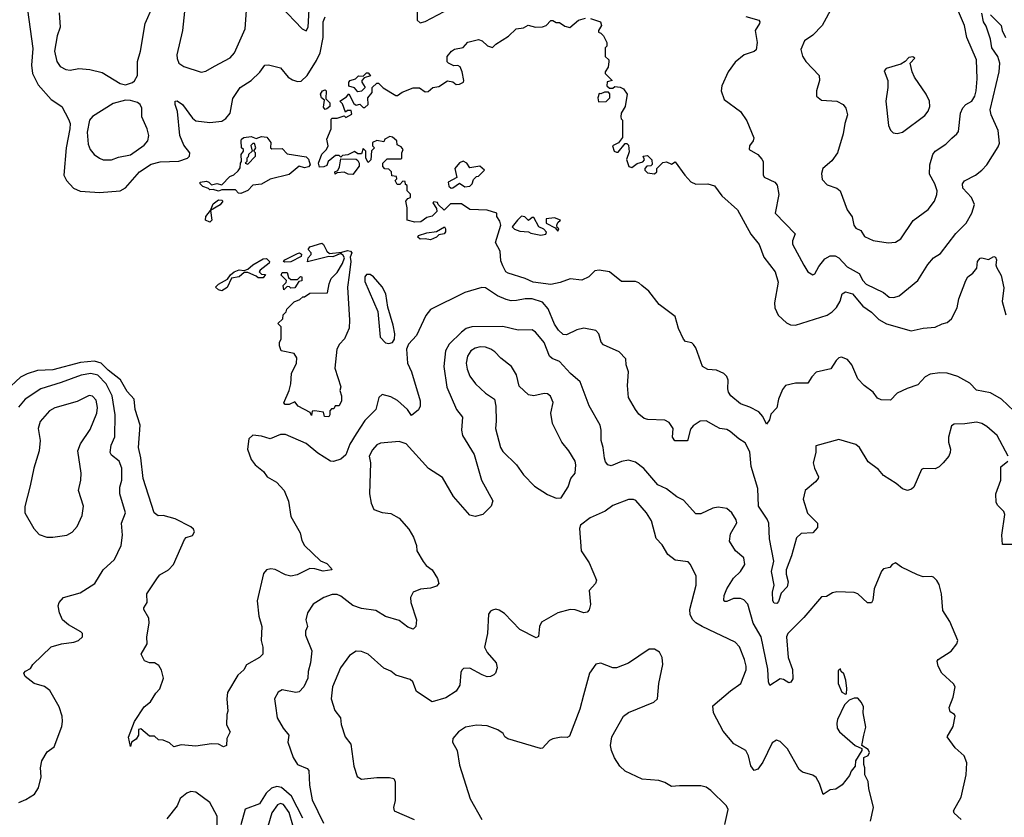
# Model space of a CAD drawing. Extents: x 2133461 to 2293071, y 753526 to 916327.
# Tile 113 of 256: x 2175992 to 2181706, y 842938 to 847568. Entities that reach past the tile are written whole.
import ezdxf

# ---------------------------------------------------------------- set-up
doc = ezdxf.new("R2010")
doc.units = 0

msp = doc.modelspace()

# ---------------------------------------------------------------- linework, layer by layer
at = {"layer": '0CON10XD'}
for points in [[(2176221.7, 847608.3), (2176225.8, 847525), (2176209.2, 847475), (2176194.3, 847385), (2176207.5, 847325), (2176226.8, 847296.8), (2176258.8, 847278.8), (2176285, 847275.8), (2176335, 847285.6), (2176399.7, 847279.7), (2176471.2, 847261.2), (2176575, 847197.5), (2176605, 847190), (2176645.9, 847204.1), (2176657.3, 847212.7), (2176675.5, 847244.5), (2176675.7, 847325), (2176692.5, 847385), (2176720, 847545), (2176765, 847646.2)], [(2176951.7, 847651.7), (2176937.5, 847505), (2176904.6, 847365), (2176905, 847343.3), (2176916.3, 847316.3), (2176945, 847295.7), (2177045, 847262.5), (2177071.2, 847268.8), (2177121.7, 847298.3), (2177212.6, 847347.4), (2177237.5, 847375), (2177300, 847515), (2177307.9, 847622.1)], [(2177505, 847646), (2177631.2, 847515), (2177655, 847504), (2177666.3, 847523.7), (2177671.9, 847628.1)], [(2180708, 847645), (2180649.5, 847535), (2180595, 847478.1), (2180545.8, 847445), (2180524.3, 847395), (2180535.7, 847355.7), (2180554.2, 847325), (2180632.5, 847245), (2180633.3, 847215), (2180616.2, 847155), (2180616.7, 847125), (2180645, 847100.8), (2180735, 847096), (2180770, 847075), (2180786.7, 847055), (2180795.8, 847015.8), (2180780.8, 846965), (2180770.8, 846905), (2180738.1, 846795), (2180705, 846748), (2180653.3, 846705), (2180644.2, 846675), (2180649.5, 846639.5), (2180678.8, 846608.8), (2180735, 846589.2), (2180754.3, 846574.3), (2180793.8, 846465), (2180823.9, 846423.9), (2180832, 846375), (2180845, 846358.8), (2180873.9, 846343.9), (2180895, 846310), (2180945, 846286.2), (2181032.7, 846272.7), (2181075, 846276), (2181105, 846296), (2181177.6, 846402.4), (2181263.6, 846466.4), (2181300.8, 846515), (2181315, 846552.5), (2181316.7, 846575), (2181303.3, 846615), (2181271.5, 846671.5), (2181272.9, 846725), (2181291.8, 846785), (2181304.7, 846805.3), (2181366, 846845), (2181400.5, 846879.5), (2181431.2, 846905), (2181440, 846920), (2181452.7, 847025), (2181465, 847055.8), (2181482.9, 847075), (2181518.5, 847095), (2181535.4, 847125), (2181543.1, 847155), (2181548.2, 847225), (2181544.5, 847335), (2181488.2, 847465), (2181475.5, 847535), (2181440, 847615)], [(2176037.8, 847625), (2176068.3, 847401.7), (2176061.2, 847305), (2176066.3, 847255), (2176099.1, 847189.1), (2176175, 847105.4), (2176235.7, 847065), (2176275, 846991.4), (2176283.8, 846965), (2176283.6, 846935), (2176261.5, 846825), (2176248.1, 846665), (2176263.7, 846633.7), (2176305, 846590), (2176342.1, 846572.1), (2176371.3, 846571.3), (2176454, 846564), (2176575, 846573.8), (2176605, 846591.2), (2176687.6, 846685), (2176755, 846728.8), (2176807.5, 846742.5), (2176915, 846746.4), (2176965.6, 846765), (2176977.3, 846775), (2176979.6, 846795), (2176945, 846840.5), (2176921.2, 846895), (2176907.5, 847035), (2176894.4, 847075.6), (2176894.3, 847095.7), (2176905, 847096.9), (2176936.9, 847075), (2176995, 846996), (2177015, 846981.2), (2177095, 846971.1), (2177165, 846979.6), (2177188.5, 846995), (2177212.7, 847025), (2177229.1, 847110.9), (2177272, 847175), (2177335, 847214.4), (2177386, 847264), (2177415, 847304.2), (2177436.4, 847306.4), (2177505, 847288.1), (2177550.6, 847235), (2177575, 847218.9), (2177605, 847209.5), (2177625, 847211.5), (2177659.7, 847245), (2177715, 847331.9), (2177735.4, 847375), (2177752.2, 847465), (2177752.3, 847555), (2177765.2, 847584.8)], [(2178297.8, 847625), (2178298.9, 847565), (2178315, 847550), (2178345, 847557.7), (2178455.3, 847614.7)], [(2180205, 847586.4), (2180281.2, 847565), (2180287.1, 847555), (2180284.4, 847545), (2180260.6, 847505), (2180271.9, 847435), (2180265, 847393.3), (2180255, 847382.5), (2180196.8, 847363.2), (2180145, 847321.2), (2180104.2, 847265), (2180065.8, 847185), (2180062, 847155), (2180080, 847105), (2180174.2, 847034.2), (2180211.7, 846981.7), (2180251.7, 846881.7), (2180248.8, 846865), (2180227.5, 846835), (2180226.2, 846815), (2180275.5, 846785.5), (2180299.3, 846759.3), (2180305.7, 846744.3), (2180307.1, 846667.1), (2180313.2, 846653.2), (2180373.8, 846625), (2180387.2, 846607.2), (2180397.4, 846552.6), (2180376, 846445), (2180491.9, 846325), (2180477.5, 846285), (2180477.5, 846265), (2180542.9, 846142.9), (2180565, 846104), (2180595, 846086.2), (2180607.3, 846092.7), (2180629.4, 846135), (2180665, 846179.5), (2180695, 846196.8), (2180725, 846197.9), (2180745, 846185.5), (2180795, 846133.1), (2180864.6, 846094.6), (2180885.5, 846055), (2180905, 846033.8), (2181005.3, 845985.3), (2181038, 845958), (2181065, 845954.5), (2181096.2, 845965), (2181204.4, 846055), (2181262.6, 846147.4), (2181296, 846185), (2181335, 846210.8), (2181425, 846327.5), (2181485, 846387.1), (2181518.2, 846445), (2181532.1, 846495), (2181516.2, 846535), (2181465, 846589.4), (2181462.8, 846615), (2181475, 846633.5), (2181538, 846665), (2181576, 846695), (2181604, 846725), (2181670.2, 846829.8), (2181677.8, 846852.2), (2181670, 846925), (2181629.2, 847015), (2181624.1, 847045), (2181675.4, 847265), (2181680, 847315), (2181668.6, 847355), (2181633.8, 847405), (2181626.5, 847455), (2181601.2, 847531.2), (2181584.7, 847555), (2181576.2, 847606.2)], [(2181625.7, 847595.7), (2181688.6, 847535), (2181692.9, 847505), (2181713.8, 847463.8)], [(2181800.8, 845260.8), (2181690.3, 845365), (2181625, 845402.7), (2181545, 845418.2), (2181505, 845458.5), (2181436.7, 845496.7), (2181375, 845516.7), (2181331.6, 845518.4), (2181275, 845510), (2181246.5, 845495), (2181205, 845447.9), (2181142.9, 845427.1), (2181085, 845399.2), (2181045, 845360), (2180990.5, 845360.5), (2180970.3, 845370.3), (2180945.5, 845405.5), (2180892, 845445), (2180855, 845484.2), (2180820.6, 845565), (2180795.8, 845595), (2180761.3, 845608.7), (2180745, 845605.6), (2180729.4, 845590.6), (2180698.8, 845541.2), (2180615, 845521.2), (2180589.2, 845495), (2180565, 845457.5), (2180495, 845459.1), (2180436.2, 845443.8), (2180418.7, 845421.3), (2180396, 845365), (2180386.7, 845315), (2180351.7, 845278.3), (2180342.5, 845245), (2180325, 845220), (2180304, 845264), (2180281.2, 845291.2), (2180229.5, 845319.5), (2180175, 845337.8), (2180119.2, 845385), (2180105.8, 845405), (2180102, 845425), (2180103.3, 845475), (2180095, 845497.5), (2180077.5, 845515), (2180035, 845533.3), (2179985, 845536.7), (2179955, 845554.2), (2179915, 845662.5), (2179902.3, 845682.3), (2179891.7, 845691.7), (2179855, 845700), (2179843.9, 845713.9), (2179814.4, 845775), (2179795.3, 845845.3), (2179703.1, 845915), (2179642.7, 845992.7), (2179602.1, 846025), (2179585, 846040.8), (2179565, 846048.8), (2179485, 846048.5), (2179415, 846104), (2179355, 846114.3), (2179330.3, 846109.7), (2179294.3, 846075.7), (2179255, 846056.2), (2179186.4, 846063.6), (2179128.3, 846041.7), (2179075, 846031.8), (2178972.5, 846045), (2178925.7, 846065.7), (2178825.9, 846095.9), (2178812.5, 846105), (2178795, 846140), (2178785, 846167.5), (2178780, 846225), (2178754, 846275), (2178783.8, 846375), (2178778.1, 846398.1), (2178760, 846425), (2178760, 846445), (2178705, 846463.3), (2178605, 846466.2), (2178555, 846500), (2178491.2, 846498.8), (2178455, 846462.5), (2178420, 846495), (2178416.4, 846506.4), (2178395, 846510), (2178390, 846505), (2178411.7, 846471.7), (2178412.5, 846455), (2178385, 846427.5), (2178355, 846420), (2178320, 846395), (2178285, 846393.3), (2178240, 846405), (2178240, 846475), (2178232.5, 846515), (2178245, 846530), (2178260, 846535), (2178260, 846555), (2178240, 846575), (2178240, 846605), (2178231.7, 846611.7), (2178228.3, 846628.3), (2178215, 846630), (2178198.3, 846611.7), (2178181.7, 846611.7), (2178170, 846635), (2178180, 846645), (2178178.3, 846658.3), (2178151.7, 846661.7), (2178150, 846685), (2178135, 846700), (2178111.7, 846701.7), (2178100, 846715), (2178100, 846735), (2178125, 846760), (2178205, 846760), (2178210, 846765), (2178210, 846795), (2178217.5, 846815), (2178205, 846830), (2178181.7, 846841.7), (2178180, 846865), (2178155, 846886.7), (2178140.7, 846889.3), (2178110, 846875), (2178105, 846860), (2178065, 846867.5), (2178040, 846855), (2178040, 846835), (2178050, 846825), (2178033, 846807), (2178030, 846755), (2178015, 846740), (2178000, 846765), (2178000, 846805), (2177985, 846820), (2177975, 846790), (2177955, 846790), (2177935, 846802.5), (2177897, 846783), (2177865, 846780), (2177855, 846770), (2177845, 846780), (2177825, 846780), (2177782.5, 846745), (2177775, 846722.5), (2177756.4, 846713.6), (2177732.5, 846712.5), (2177726.7, 846735), (2177745, 846787.5), (2177772.5, 846815), (2177782.5, 846835), (2177774, 846875), (2177800, 846935), (2177799.3, 846990.7), (2177805, 846996.7), (2177835, 846996.7), (2177875, 847010), (2177885, 847000), (2177920, 847020), (2177915, 847040), (2177895, 847040), (2177881.7, 847031.7), (2177865, 847080), (2177850, 847095), (2177889.3, 847120.7), (2177902.5, 847137.5), (2177931.7, 847081.7), (2177945, 847072.5), (2177965, 847077.5), (2177985, 847057.5), (2177995, 847057.5), (2178013.3, 847075), (2178012.5, 847115), (2178037.5, 847145), (2178037.5, 847175), (2178065, 847200), (2178075, 847200), (2178101.7, 847171.7), (2178175, 847127.5), (2178185, 847127.5), (2178211.7, 847148.3), (2178275, 847172.5), (2178311.7, 847171.7), (2178345, 847150), (2178361.7, 847151.7), (2178390, 847175), (2178425, 847180), (2178475, 847212.5), (2178505, 847207.5), (2178525, 847192.5), (2178545, 847193.3), (2178566.7, 847205), (2178570, 847215), (2178560, 847265), (2178547.5, 847295), (2178535, 847302.5), (2178510.7, 847300.7), (2178480, 847315), (2178473.6, 847323.6), (2178473.3, 847355), (2178497.5, 847385), (2178515, 847396.2), (2178565, 847407.5), (2178592, 847438), (2178655, 847453.8), (2178675.6, 847445.6), (2178705.9, 847415.9), (2178735, 847406.7), (2178755, 847426.2), (2178828, 847472), (2178873.3, 847515), (2178915, 847521.2), (2178943.2, 847536.8), (2178985, 847523.8), (2179025, 847526.2), (2179047.5, 847535), (2179075, 847562.5), (2179085, 847562.5), (2179105, 847552.5), (2179125, 847552.5), (2179155, 847530), (2179185, 847522.5), (2179235, 847566), (2179275, 847577.5)], [(2179305, 847575.7), (2179362.5, 847555), (2179367.5, 847535), (2179350, 847505), (2179350, 847495), (2179365, 847490), (2179380, 847475), (2179400, 847435), (2179400, 847415), (2179390, 847405), (2179390, 847355), (2179410, 847335), (2179410, 847325), (2179407, 847293), (2179390, 847265), (2179390, 847255), (2179430, 847215), (2179401.7, 847208.3), (2179400, 847185), (2179415, 847170), (2179435, 847170), (2179445, 847180), (2179477, 847177), (2179496.4, 847166.4), (2179516.7, 847135), (2179506.2, 847065), (2179482.5, 847025), (2179480, 847005), (2179481.7, 846991.7), (2179490, 846985), (2179490, 846885), (2179466.4, 846853.6), (2179432.5, 846835), (2179442.5, 846805), (2179455, 846800), (2179465, 846800), (2179505, 846850), (2179515, 846850), (2179525, 846840), (2179528.8, 846801.2), (2179514.1, 846755.9), (2179526.4, 846716.4), (2179545, 846710), (2179575, 846732.5), (2179607.5, 846742.5), (2179617.5, 846755), (2179610, 846775), (2179635, 846780), (2179660, 846755), (2179661.7, 846728.3), (2179655, 846720), (2179631.7, 846718.3), (2179620, 846705), (2179620, 846695), (2179635, 846680), (2179675, 846672.5), (2179690, 846685), (2179690, 846705), (2179725, 846740), (2179745, 846742.5), (2179775, 846730), (2179795, 846742.5), (2179851.2, 846665), (2179887.7, 846627.7), (2179915, 846614), (2179985, 846614.3), (2180024.4, 846604.4), (2180066.9, 846545), (2180157.5, 846465), (2180235, 846322.9), (2180283.2, 846263.2), (2180310.2, 846190.2), (2180375.4, 846105), (2180393.8, 846045), (2180372.9, 845925), (2180373.6, 845895), (2180393, 845853), (2180442.5, 845807.5), (2180465, 845797.5), (2180495, 845795.8), (2180677.2, 845852.8), (2180707.6, 845872.4), (2180731.9, 845898.1), (2180754.1, 845935), (2180765, 845976), (2180785, 845987.9), (2180825, 845976), (2180884.4, 845904.4), (2180935, 845870.7), (2180978.4, 845828.4), (2181022, 845802), (2181165, 845762.9), (2181235, 845778.1), (2181305, 845782.5), (2181345, 845803.1), (2181375, 845810.8), (2181398.9, 845831.1), (2181431.9, 845895), (2181442.6, 845947.4), (2181482.5, 846055), (2181495, 846076), (2181524.2, 846095.8), (2181547.5, 846125), (2181550, 846165), (2181565, 846183.3), (2181576.1, 846186.1), (2181615, 846176.7), (2181645, 846193.3), (2181655, 846190), (2181661.2, 846175), (2181656.7, 846145), (2181660.7, 846130.7), (2181687.1, 846082.9), (2181702.3, 846012.3), (2181692.7, 845932.7), (2181714, 845855)], [(2181085, 846907.1), (2181115, 846914.4), (2181245, 847011.9), (2181263.6, 847036.4), (2181274.6, 847065), (2181271.1, 847095), (2181253.2, 847135), (2181185.6, 847235), (2181172, 847265), (2181160, 847315), (2181187.5, 847345), (2181175, 847352.5), (2181151.7, 847348.3), (2181130, 847325), (2181105, 847310), (2181020, 847285), (2181008.3, 847271.7), (2181030, 847215), (2181030.9, 847175), (2181019.3, 847095), (2181033, 846953), (2181045, 846926.2), (2181060.9, 846910.9), (2181085, 846907.1)], [(2177955, 847150), (2177935, 847172.5), (2177901.7, 847181.7), (2177902.5, 847205), (2177910, 847215), (2177940, 847225), (2177958.3, 847241.7), (2177985, 847240), (2178005, 847260), (2178015, 847260), (2178028.3, 847241.7), (2177990, 847230), (2177977.5, 847215), (2177977.5, 847205), (2177997.5, 847175), (2177975, 847152.5), (2177955, 847150)], [(2177765, 847047.5), (2177755, 847060), (2177761.7, 847101.7), (2177742.5, 847115), (2177737.5, 847135), (2177750, 847155), (2177765, 847160), (2177770, 847155), (2177768.3, 847108.3), (2177792.5, 847085), (2177792.5, 847065), (2177775, 847050), (2177765, 847047.5)], [(2179351.7, 847091.7), (2179395, 847092.5), (2179417.5, 847115), (2179417, 847137), (2179408.3, 847148.3), (2179385, 847147.5), (2179365, 847137.5), (2179355, 847140), (2179347.5, 847115), (2179351.7, 847091.7)], [(2176525, 846754.5), (2176565, 846769.4), (2176635, 846783.1), (2176715, 846840), (2176735.8, 846865), (2176742, 846895), (2176732, 846935), (2176701.2, 847005), (2176700, 847055), (2176690.8, 847075), (2176675, 847087.1), (2176635, 847098.8), (2176605, 847100), (2176535, 847082), (2176415, 847005.6), (2176396.7, 846985), (2176383.5, 846915), (2176388.9, 846845), (2176401.1, 846815), (2176424.3, 846785), (2176455, 846763.3), (2176475.5, 846755.5), (2176525, 846754.5)], [(2177275, 846560), (2177261.7, 846561.7), (2177245, 846580), (2177165, 846580), (2177145, 846572.5), (2177115, 846582.5), (2177095, 846580), (2177088.3, 846588.3), (2177055, 846600), (2177040, 846615), (2177040, 846625), (2177075, 846630), (2177090, 846625), (2177105, 846610), (2177135, 846616.7), (2177165, 846610), (2177212.3, 846657.7), (2177235, 846667.5), (2177259.3, 846690.7), (2177271.7, 846708.3), (2177272.5, 846735), (2177280, 846745), (2177277.5, 846785), (2177290, 846805), (2177290, 846815), (2177280, 846825), (2177277.5, 846865), (2177280, 846875), (2177292.5, 846885), (2177335, 846890), (2177365, 846877.5), (2177395, 846890), (2177427, 846887), (2177450, 846855), (2177447.5, 846825), (2177455, 846817.5), (2177515, 846820), (2177545, 846790), (2177655, 846772.5), (2177667.7, 846757.7), (2177677.5, 846725), (2177667, 846713), (2177645, 846707.5), (2177613, 846717), (2177555, 846670), (2177445, 846643.3), (2177395, 846613.3), (2177345, 846607.5), (2177315, 846577.5), (2177275, 846560)], [(2177315, 846730), (2177360, 846775), (2177360, 846795), (2177350, 846805), (2177362.5, 846825), (2177355, 846850), (2177345, 846850), (2177333, 846837), (2177340, 846805), (2177320, 846785), (2177318.3, 846771.7), (2177310, 846765), (2177310, 846745), (2177300, 846735), (2177315, 846730)], [(2177925, 846670), (2177898.3, 846671.7), (2177875, 846682.5), (2177835, 846680), (2177821.7, 846671.7), (2177820, 846685), (2177837.5, 846692.5), (2177847, 846713), (2177855, 846760), (2177945, 846757.5), (2177955, 846750), (2177962.5, 846735), (2177961.7, 846718.3), (2177925, 846670)], [(2178495, 846590), (2178505, 846592.5), (2178545, 846620), (2178575, 846597.5), (2178605, 846602.5), (2178617.5, 846615), (2178625, 846640), (2178643, 846657), (2178655, 846660), (2178690, 846695), (2178663, 846717), (2178605, 846707.5), (2178587.5, 846735), (2178566.4, 846746.4), (2178545, 846737.5), (2178517.5, 846705), (2178528.3, 846651.7), (2178477.5, 846625), (2178481.7, 846601.7), (2178495, 846590)], [(2177095, 846392.5), (2177070, 846405), (2177072.5, 846425), (2177100, 846460), (2177115, 846500), (2177145, 846522.5), (2177165, 846520), (2177170, 846515), (2177155.9, 846494.1), (2177100, 846460), (2177106.7, 846405), (2177095, 846392.5)], [(2179017, 846317), (2179045, 846323.3), (2179050, 846335), (2179033, 846353), (2179005, 846366.2), (2178975, 846420), (2178965, 846420), (2178945, 846403.3), (2178923.6, 846423.6), (2178905, 846426.7), (2178880, 846405), (2178850, 846365), (2178863, 846353), (2178895, 846340), (2178945, 846336.7), (2178958.3, 846328.3), (2179017, 846317)], [(2179115, 846340), (2179120, 846355), (2179111.7, 846361.7), (2179110, 846375), (2179115, 846390), (2179130, 846405), (2179095, 846418), (2179047, 846413), (2179047, 846387), (2179100, 846360), (2179115, 846340)], [(2178375, 846290), (2178345, 846296.2), (2178315, 846293.8), (2178302, 846305), (2178306.7, 846315), (2178355, 846331.4), (2178411.7, 846338.3), (2178456.2, 846366.2), (2178463.8, 846355), (2178463.9, 846336.1), (2178455.6, 846324.4), (2178425, 846320), (2178410, 846305), (2178375, 846290)], [(2177785, 845262.5), (2177760, 845265), (2177755, 845290), (2177705, 845297.5), (2177690, 845295), (2177685, 845270), (2177678.3, 845288.3), (2177607.5, 845325), (2177589.3, 845349.3), (2177555, 845334.3), (2177532.5, 845335), (2177523.9, 845343.9), (2177556.4, 845416.4), (2177566.2, 845455), (2177570, 845515), (2177597.5, 845575), (2177600, 845605), (2177585, 845630), (2177510, 845645), (2177500, 845675), (2177500, 845695), (2177510, 845715), (2177510, 845785), (2177490, 845805), (2177518.3, 845831.7), (2177520, 845855), (2177538.3, 845871.7), (2177541.7, 845888.3), (2177585, 845930), (2177617, 845943), (2177635, 845960), (2177645, 845960), (2177675, 845980), (2177778.3, 845981.7), (2177787.5, 846035), (2177800, 846065), (2177835, 846100), (2177865, 846152.5), (2177876.1, 846186.1), (2177870, 846200), (2177855, 846210), (2177809.3, 846190.7), (2177785, 846192.5), (2177661.7, 846161.7), (2177666.7, 846185), (2177683.3, 846205), (2177682.5, 846215), (2177666.2, 846235), (2177675, 846249.2), (2177745, 846271.4), (2177755, 846264), (2177774.2, 846224.2), (2177790.7, 846210.7), (2177861.7, 846218.3), (2177895, 846228.8), (2177912.5, 846225), (2177918.8, 846215), (2177910.5, 846189.5), (2177914.3, 846164.3), (2177903.5, 846085), (2177894.2, 846015), (2177906.4, 845823.6), (2177903, 845777), (2177877.5, 845715), (2177847.5, 845685), (2177832.5, 845655), (2177820, 845545), (2177856.1, 845436.1), (2177850, 845415), (2177859.2, 845385), (2177860, 845355), (2177845, 845327.5), (2177823, 845327), (2177815, 845310), (2177801.7, 845308.3), (2177791.7, 845298.3), (2177792.5, 845275), (2177785, 845262.5)], [(2177165, 845993.8), (2177145, 845999.2), (2177128.8, 846015), (2177145, 846031.9), (2177197.9, 846062.1), (2177215, 846088), (2177236.2, 846105), (2177265, 846116.9), (2177295, 846112.5), (2177315, 846119.2), (2177345, 846145.6), (2177405, 846180), (2177425, 846181.4), (2177442.5, 846165), (2177440, 846155), (2177387.5, 846115), (2177382.5, 846105), (2177395, 846090), (2177418.3, 846088.3), (2177405, 846070), (2177375, 846070), (2177365, 846080), (2177315, 846100), (2177295, 846101.2), (2177265, 846076), (2177221.7, 846068.3), (2177195, 846013.3), (2177165, 845993.8)], [(2177531.2, 846161.2), (2177523.3, 846165), (2177530, 846175), (2177605, 846210.8), (2177615, 846214), (2177626.9, 846206.9), (2177625.6, 846194.4), (2177565, 846162.5), (2177531.2, 846161.2)], [(2177525, 846000), (2177520, 846025), (2177538.3, 846041.7), (2177540, 846055), (2177510, 846085), (2177515, 846100), (2177545, 846100), (2177551.7, 846071.7), (2177565, 846060), (2177605, 846060), (2177621.7, 846078.3), (2177630, 846075), (2177628.3, 846051.7), (2177611.7, 846048.3), (2177588.3, 846011.7), (2177565, 846010), (2177558.3, 846018.3), (2177545, 846020), (2177525, 846000)], [(2178135, 845688.6), (2178155, 845693.8), (2178167, 845713), (2178168.1, 845745), (2178160, 845795), (2178128.6, 845898.6), (2178117.1, 845977.1), (2178095, 846018.1), (2178045.7, 846075), (2178025, 846089.1), (2178005, 846088.9), (2177994.6, 846075), (2177995, 846047.5), (2178069.5, 845875), (2178084.5, 845725), (2178115, 845693.1), (2178135, 845688.6)], [(2181728.1, 845035), (2181664, 845154), (2181605, 845206.9), (2181575, 845224.4), (2181545, 845231.9), (2181477.3, 845222.7), (2181415, 845220), (2181400, 845210), (2181381.2, 845145), (2181382.5, 845115), (2181394, 845075), (2181392, 845055), (2181383.8, 845035), (2181352, 844995), (2181327.9, 844972.1), (2181305, 844960), (2181236.4, 844963.6), (2181225, 844957.5), (2181181.2, 844855), (2181167, 844843), (2181145, 844836), (2181115, 844844), (2181078.8, 844875), (2181005, 844921.4), (2180975, 844958), (2180915, 845002.5), (2180865.6, 845085), (2180845, 845101.9), (2180745, 845130.8), (2180612.5, 845095), (2180612.5, 845055), (2180597.1, 844995), (2180604.2, 844965), (2180628, 844915), (2180626.2, 844905), (2180610.8, 844885), (2180550.6, 844835), (2180537.9, 844785), (2180563.6, 844703.6), (2180621.4, 844645), (2180621.2, 844621.2), (2180595, 844590), (2180526.2, 844585), (2180499.9, 844560.1), (2180471.1, 844455), (2180440.9, 844375), (2180439.7, 844349.7), (2180450.9, 844305), (2180446.4, 844275), (2180411.5, 844238.5), (2180395, 844190), (2180385, 844178.8), (2180370.3, 844180.3), (2180362.5, 844195), (2180360.5, 844245), (2180370.5, 844285), (2180354.8, 844365), (2180367.7, 844425), (2180343.3, 844555), (2180338.9, 844645), (2180329.6, 844669.6), (2180280.3, 844745), (2180275.8, 844845.8), (2180236.7, 844975), (2180228.9, 845058.9), (2180201.7, 845111.7), (2180164.6, 845134.6), (2180115, 845178.1), (2180095, 845188.5), (2180055, 845194.4), (2180034, 845206), (2179975, 845240), (2179941.7, 845238.3), (2179899.8, 845210.2), (2179885, 845192), (2179867.4, 845122.6), (2179793.9, 845123.9), (2179781.2, 845145), (2179784.5, 845194.5), (2179760.4, 845230.4), (2179735, 845242.9), (2179636.4, 845246.4), (2179615, 845253.8), (2179585, 845278.8), (2179565, 845306), (2179524.6, 845375), (2179518.9, 845445), (2179524.1, 845524.1), (2179511.2, 845565), (2179509.5, 845599.5), (2179470.5, 845640.5), (2179380.8, 845680.8), (2179366.4, 845696.4), (2179353.3, 845745), (2179335, 845763.8), (2179265, 845778.1), (2179225, 845766.9), (2179165, 845738.9), (2179145, 845740.9), (2179118.9, 845765), (2179095, 845800.6), (2179059.3, 845889.3), (2179025, 845928.2), (2178965, 845947.6), (2178925, 845948.4), (2178875, 845937.5), (2178845, 845936.2), (2178814.1, 845944.1), (2178764.7, 845964.7), (2178695, 846010.8), (2178673.9, 846013.9), (2178575, 845984.2), (2178375, 845885.8), (2178348.7, 845851.3), (2178294.4, 845735.6), (2178248.8, 845685), (2178236, 845655), (2178242.2, 845575), (2178265.8, 845524.2), (2178316.9, 845355), (2178315.7, 845325), (2178307.1, 845302.9), (2178265, 845271.2), (2178243.1, 845305), (2178185, 845356.9), (2178145, 845377.9), (2178095, 845391.9), (2178076.9, 845375), (2178058.5, 845305), (2177995, 845242), (2177945, 845163.9), (2177907.5, 845105), (2177885, 845042.5), (2177855, 845017.9), (2177813.2, 845003.2), (2177795, 845005.7), (2177721.1, 845051.1), (2177655, 845108.2), (2177535, 845160.6), (2177505, 845160), (2177445, 845134.4), (2177395, 845151.4), (2177345, 845156), (2177322, 845135), (2177314.4, 845075), (2177334.4, 845015), (2177359.2, 844985), (2177406.2, 844945), (2177428.8, 844915), (2177483, 844883), (2177527.5, 844835), (2177552.7, 844772.7), (2177565.7, 844685), (2177619.1, 844589.1), (2177629.4, 844545), (2177644.4, 844515), (2177737, 844427), (2177775, 844412), (2177798.8, 844385), (2177803.3, 844375), (2177753.2, 844366.8), (2177705, 844381.2), (2177675, 844383.2), (2177601.2, 844345), (2177565, 844338.5), (2177535, 844345.5), (2177475, 844377.5), (2177448.7, 844381.3), (2177425, 844374.3), (2177407, 844353), (2177370.4, 844195), (2177379.2, 844105), (2177396.7, 844045), (2177393.4, 843965), (2177403.1, 843925), (2177403.3, 843885), (2177384, 843865), (2177307.4, 843822.6), (2177292.9, 843795), (2177257.6, 843762.4), (2177197.9, 843662.1), (2177194, 843625), (2177200, 843555), (2177193.3, 843535), (2177192.5, 843475), (2177212.5, 843435), (2177193.6, 843396.4), (2177192.5, 843355), (2177175, 843347.5), (2177145, 843362), (2177105.9, 843364.1), (2177015, 843351.2), (2176928.3, 843358.3), (2176887, 843347), (2176860.7, 843370.7), (2176825, 843386.7), (2176798.3, 843388.3), (2176775, 843410), (2176745, 843410), (2176695, 843452.5), (2176681.7, 843448.3), (2176681.2, 843415), (2176668, 843392), (2176640, 843375), (2176635, 843350), (2176622.7, 843402.7), (2176657.8, 843495), (2176715, 843580), (2176750.7, 843609.3), (2176781.2, 843658.8), (2176805.3, 843684.7), (2176825.6, 843745), (2176815, 843792.5), (2176799.7, 843819.7), (2176775, 843834), (2176745, 843835.7), (2176715.9, 843845.9), (2176696.2, 843885), (2176732, 843945), (2176730, 843985), (2176742.9, 844065), (2176740.8, 844095), (2176712, 844145), (2176712, 844155), (2176732, 844185), (2176730, 844235), (2176791.3, 844328.7), (2176805, 844346.2), (2176855, 844374.7), (2176885.2, 844405), (2176948.8, 844551.2), (2176958.5, 844561.5), (2176995, 844574.3), (2177005.7, 844595.7), (2177000.3, 844610.3), (2176985, 844624), (2176895, 844671.5), (2176825, 844689.1), (2176795, 844688.9), (2176771.5, 844705), (2176707.7, 844905), (2176694, 845025), (2176681.1, 845085), (2176691.1, 845215), (2176661.8, 845305), (2176657.1, 845365), (2176615, 845409.5), (2176577.8, 845477.8), (2176505, 845534.1), (2176465, 845574.8), (2176425, 845586.3), (2176345, 845577.8), (2176185, 845535.1), (2176095, 845532.4), (2176035, 845513.3), (2175997.3, 845492.7), (2175913.2, 845415)], [(2179008, 845728), (2178985, 845754.4), (2178965, 845766.9), (2178885, 845766.7), (2178795, 845786.9), (2178615.3, 845785.3), (2178582.9, 845775), (2178555, 845754.5), (2178484.8, 845685.2), (2178463.6, 845646.4), (2178453.8, 845555), (2178470.5, 845435), (2178527.5, 845305), (2178560.9, 845260.9), (2178556.5, 845185), (2178562.5, 845155), (2178629.5, 845045), (2178672.2, 844895), (2178737.8, 844775), (2178728.7, 844745), (2178679.6, 844695), (2178635, 844683.3), (2178605, 844692), (2178510.2, 844800.2), (2178445, 844911.4), (2178363.8, 844963.8), (2178235, 845105.6), (2178195, 845120), (2178085, 845110), (2178065, 845100.8), (2178038.6, 845071.4), (2178019.5, 845035), (2178027.3, 844995), (2178022, 844815), (2178030.7, 844760.7), (2178047.5, 844725), (2178095, 844708), (2178145, 844700.8), (2178195, 844673.8), (2178250.6, 844610.6), (2178276.7, 844565), (2178294.4, 844515), (2178295.7, 844485), (2178332.4, 844422.4), (2178350.2, 844400.2), (2178385, 844373.8), (2178417.5, 844325), (2178424, 844295), (2178410.9, 844279.1), (2178375, 844267.3), (2178317.3, 844262.7), (2178275.8, 844245), (2178259.4, 844215), (2178262.5, 844185), (2178294.2, 844085), (2178290, 844045), (2178275, 844031.2), (2178245, 844041.4), (2178195, 844080), (2178115, 844104.4), (2178059.1, 844139.1), (2177975, 844150), (2177925, 844167.7), (2177855, 844221.9), (2177835, 844230.6), (2177805, 844230.6), (2177756.8, 844213.2), (2177695, 844176.2), (2177662.5, 844125), (2177652.9, 844085), (2177661.2, 844045), (2177651.1, 844018.9), (2177650.6, 843995), (2177687.8, 843905), (2177679.2, 843835), (2177665.4, 843785), (2177663.3, 843745), (2177641.4, 843695), (2177613.6, 843666.4), (2177595, 843662.9), (2177515, 843677.5), (2177491.2, 843665), (2177470, 843625), (2177475.7, 843585.7), (2177485.8, 843515), (2177520, 843455), (2177553.1, 843415), (2177548.6, 843375), (2177578.1, 843285), (2177604, 843245), (2177661.1, 843221.1), (2177670, 843210), (2177673.9, 843125), (2177689.3, 843039.3), (2177754, 842905)], [(2181456, 842925), (2181415, 842962.5), (2181411.2, 842975), (2181456.2, 843055), (2181484.4, 843185.6), (2181489.4, 843255), (2181472.5, 843295), (2181421.7, 843341.7), (2181374, 843405), (2181408.8, 843465), (2181420, 843525), (2181417.5, 843535), (2181391.2, 843551.2), (2181386, 843575), (2181408.9, 843635), (2181420.8, 843695), (2181412.1, 843712.1), (2181344.3, 843775), (2181322.9, 843815), (2181316, 843845), (2181321.2, 843855), (2181397.7, 843902.3), (2181431.4, 843945), (2181435.6, 843965), (2181390.8, 844075), (2181348.7, 844138.7), (2181341.4, 844235), (2181328.8, 844288.8), (2181315, 844313.3), (2181295, 844331.2), (2181283.6, 844336.4), (2181235, 844334.2), (2181202.5, 844345), (2181110.3, 844390.3), (2181075, 844416), (2181055, 844406.2), (2181042.3, 844387.7), (2181005, 844380), (2180993, 844367), (2180950.8, 844265), (2180942.1, 844197.9), (2180935, 844183.8), (2180912.4, 844182.4), (2180855.8, 844235), (2180835, 844242.5), (2180735, 844247.5), (2180709.7, 844240.3), (2180675, 844220), (2180645, 844217.5), (2180541.7, 844098.3), (2180449.2, 844005), (2180442.9, 843985), (2180452.2, 843865), (2180476.6, 843796.6), (2180478.8, 843741.2), (2180467.3, 843722.7), (2180455, 843718.6), (2180425, 843738.9), (2180405, 843741.5), (2180345, 843703.8), (2180336.9, 843725), (2180332.9, 843797.1), (2180294.8, 843985), (2180247.6, 844065), (2180217.1, 844175), (2180195, 844200.5), (2180175, 844209.1), (2180135, 844207.8), (2180095, 844190.4), (2180085, 844190.9), (2180078.9, 844198.9), (2180079.7, 844225), (2180096.2, 844263.8), (2180135, 844325.7), (2180175.8, 844365), (2180200, 844405), (2180193.8, 844445), (2180146, 844485), (2180111.7, 844541.7), (2180116.1, 844583.9), (2180153, 844647), (2180150, 844665), (2180123.8, 844705), (2180095, 844730), (2180045, 844737.5), (2180015, 844732), (2179945, 844699.2), (2179915, 844698.8), (2179845, 844779.2), (2179805, 844798), (2179745, 844845.6), (2179695, 844868), (2179613.8, 844963.8), (2179565, 845000), (2179525, 845011.1), (2179485, 845004.4), (2179425, 844978.6), (2179405, 844984), (2179391.1, 845001.1), (2179385, 845022.5), (2179378.1, 845085), (2179366.9, 845125), (2179366.9, 845185), (2179360.6, 845215), (2179296.4, 845326.4), (2179245.4, 845465.4), (2179187.5, 845515), (2179125, 845583.3), (2179081.7, 845601.7), (2179065.8, 845615), (2179036.2, 845695), (2179008, 845728)], [(2179105, 844790), (2179135, 844792.5), (2179175, 844856.7), (2179190, 844905), (2179215.7, 844935), (2179220, 844985), (2179215.3, 845005.3), (2179179.4, 845065), (2179138.1, 845115), (2179084.7, 845224.7), (2179074.5, 845285), (2179087.9, 845345), (2179073.2, 845383.2), (2179055, 845395.5), (2179035, 845398.8), (2178975, 845384.6), (2178945, 845390.5), (2178891.4, 845441.4), (2178875, 845506.2), (2178845.6, 845555), (2178785, 845603.1), (2178750.2, 845640.2), (2178726.5, 845656.5), (2178695, 845667.1), (2178665, 845669.1), (2178635, 845661.1), (2178610.9, 845645), (2178590.4, 845615), (2178582.8, 845575), (2178588.5, 845538.5), (2178605, 845498.6), (2178636.7, 845455), (2178695, 845400.6), (2178748.1, 845365), (2178755.5, 845325), (2178757.2, 845237.2), (2178753.5, 845195), (2178782.5, 845085), (2178795, 845061.4), (2178875.7, 844985), (2178916.6, 844926.6), (2178979.7, 844859.7), (2179055, 844812), (2179105, 844790)], [(2175986.1, 843023.9), (2176028.1, 843041.9), (2176077, 843073), (2176101.2, 843108.8), (2176116.1, 843173.9), (2176113.2, 843225), (2176120.6, 843265), (2176151.2, 843318.8), (2176192.2, 843347.8), (2176236.9, 843465), (2176240.6, 843495), (2176238.1, 843525), (2176220.3, 843580.3), (2176166.7, 843675), (2176135, 843698), (2176075, 843715.7), (2176023.3, 843755), (2176016.7, 843775), (2176025, 843786.2), (2176055, 843802.5), (2176068.8, 843825), (2176175, 843927.5), (2176234, 843946), (2176305.4, 843954.6), (2176333.3, 843965), (2176356.7, 843985), (2176356.7, 844005), (2176347.5, 844015), (2176275, 844056), (2176241.2, 844085), (2176222.5, 844125), (2176216, 844165), (2176221.2, 844185), (2176246.8, 844213.2), (2176342, 844242), (2176428.8, 844295), (2176476, 844375), (2176541.1, 844435), (2176580, 844515), (2176589.4, 844575), (2176583.1, 844645), (2176605.5, 844705), (2176573.3, 844815), (2176572.7, 844855), (2176584.1, 844895.9), (2176585.3, 844965), (2176570, 845005), (2176525, 845040), (2176517.5, 845055), (2176522.4, 845097.6), (2176544.2, 845145.8), (2176546.2, 845273.8), (2176528, 845385), (2176493.5, 845453.5), (2176445, 845504.7), (2176405, 845515.2), (2176348.6, 845505), (2176231.8, 845461.8), (2176114.8, 845425.2), (2176024.2, 845365.8), (2175985, 845319.4)], [(2176185, 844564.3), (2176265, 844576.5), (2176297.2, 844592.8), (2176324.6, 844625.4), (2176355, 844690), (2176361.9, 844745), (2176332.5, 844835), (2176346.7, 844895), (2176348.9, 844935), (2176329.4, 845065), (2176343.8, 845106.2), (2176401.1, 845188.9), (2176439.5, 845285), (2176443.2, 845316.8), (2176435, 845358.8), (2176415, 845382.9), (2176395, 845387.1), (2176325, 845352), (2176195, 845315.5), (2176165, 845297.1), (2176111.5, 845235), (2176099.6, 845195), (2176111.5, 845125), (2176105.4, 845064.6), (2176073.3, 844965), (2176052.9, 844862.9), (2176021.9, 844741.9), (2176022, 844705), (2176074.2, 844614.2), (2176105, 844580), (2176150, 844565), (2176185, 844564.3)], [(2181755, 844522), (2181695, 844522.5), (2181691.8, 844575), (2181710, 844695), (2181703.6, 844713.6), (2181668, 844748), (2181658.8, 844765), (2181656, 844815), (2181685.5, 844895), (2181685, 844972.5), (2181726, 845005)], [(2180928.8, 842915), (2180946.7, 842995), (2180920, 843105), (2180916.4, 843146.4), (2180897.5, 843185), (2180897.5, 843225), (2180890, 843245), (2180890, 843285), (2180915, 843297.5), (2180923.3, 843315), (2180915, 843332.5), (2180880, 843355), (2180890, 843415), (2180901.7, 843461.7), (2180886.7, 843545), (2180889.3, 843579.3), (2180877.5, 843605), (2180855, 843630), (2180835, 843630), (2180805, 843617.5), (2180779.3, 843590.7), (2180738.8, 843505), (2180733.8, 843485), (2180736.7, 843455), (2180750, 843435), (2180840, 843355), (2180878.3, 843338.3), (2180880, 843325), (2180842.5, 843265), (2180840, 843235), (2180817.5, 843205), (2180808.3, 843181.7), (2180765, 843127.5), (2180728.3, 843101.7), (2180695, 843096.7), (2180655, 843070), (2180633.3, 843135), (2180615, 843170), (2180595, 843182.5), (2180535, 843200), (2180516.1, 843216.1), (2180448, 843335), (2180405, 843378), (2180384.2, 843385.8), (2180358.7, 843371.3), (2180305, 843258), (2180275, 843216.7), (2180255, 843210), (2180235, 843237.5), (2180221.4, 843295), (2180205.8, 843325), (2180137.1, 843365), (2180075, 843438.5), (2180018.9, 843545), (2180015.3, 843584.7), (2180117.2, 843672.8), (2180177.1, 843715), (2180207.5, 843795), (2180208.5, 843815), (2180197.5, 843855), (2180168.3, 843928.3), (2180143.8, 843955), (2179952.5, 844045), (2179916.5, 844066.5), (2179897.3, 844087.3), (2179883.5, 844115), (2179881.2, 844145), (2179918.5, 844285), (2179917.8, 844337.8), (2179885.5, 844405.5), (2179871.7, 844421.7), (2179795, 844430.6), (2179754, 844464), (2179720.4, 844520.4), (2179685, 844556), (2179658.3, 844658.3), (2179628.6, 844705), (2179567.1, 844777.1), (2179553.2, 844783.2), (2179525, 844783.3), (2179435, 844747.3), (2179390, 844715), (2179303.2, 844676.8), (2179246.4, 844633.6), (2179240, 844615), (2179250.8, 844485), (2179297.5, 844415), (2179340, 844315), (2179333.3, 844295), (2179296.7, 844255), (2179304.1, 844174.1), (2179296.8, 844143.2), (2179285, 844128.8), (2179265, 844124.2), (2179215, 844141.9), (2179185.6, 844144.4), (2179115, 844124.3), (2179019.7, 844070.3), (2179008.1, 844045), (2179002.3, 843987.7), (2178989.2, 843980.8), (2178895, 844028.6), (2178805, 844122), (2178775, 844140.8), (2178755, 844146), (2178735, 844141.2), (2178723.3, 844135), (2178712.9, 844117.1), (2178707.1, 844005), (2178689.2, 843925), (2178705.5, 843895.5), (2178757.5, 843835), (2178762.5, 843805), (2178753.3, 843775), (2178744.1, 843765.9), (2178724.3, 843755.7), (2178705, 843754.4), (2178675, 843764.5), (2178605, 843802.9), (2178568.3, 843801.7), (2178557.1, 843792.9), (2178552.2, 843777.8), (2178546.4, 843705), (2178525, 843670.6), (2178465, 843631.1), (2178385, 843608.6), (2178295, 843668.1), (2178273.6, 843723.6), (2178258.3, 843738.3), (2178175, 843762.5), (2178146.6, 843786.6), (2178105, 843804.2), (2178014, 843885), (2177975, 843900), (2177945, 843903.1), (2177905, 843876.9), (2177853.7, 843806.3), (2177807.1, 843695), (2177800.4, 843625), (2177821.2, 843558.8), (2177854.4, 843515), (2177857.5, 843477.5), (2177880.8, 843405), (2177913.4, 843363.4), (2177930.8, 843235), (2177950, 843175), (2177975, 843160), (2178065, 843169.4), (2178138.3, 843168.3), (2178162.5, 843162.5), (2178170, 843145), (2178170.8, 843035), (2178160.8, 842995), (2178165.9, 842975.9), (2178281.4, 842925)], [(2180084.5, 842895.5), (2180102.7, 842982.7), (2180093.8, 843005), (2180003.6, 843093.6), (2179975, 843113.1), (2179945, 843121.5), (2179821.2, 843121.2), (2179775, 843116.2), (2179735, 843140), (2179701.2, 843151.2), (2179605, 843159.2), (2179506.5, 843206.5), (2179475.4, 843235.4), (2179444, 843284), (2179426.4, 843325), (2179421.2, 843355), (2179428.5, 843405), (2179495.3, 843524.7), (2179525, 843546.7), (2179672.7, 843607.3), (2179693.3, 843625), (2179702, 843715), (2179723.8, 843825), (2179720, 843865), (2179705, 843897.5), (2179675, 843913.3), (2179645, 843913.3), (2179525, 843833.8), (2179455, 843806.2), (2179435, 843806.7), (2179365, 843833.3), (2179335, 843826.7), (2179299.2, 843775), (2179263.6, 843646.4), (2179242.5, 843565), (2179181.7, 843408.3), (2179168.3, 843401.7), (2179135, 843403.3), (2179085, 843393.8), (2179065.9, 843384.1), (2179025, 843340), (2179015, 843336.7), (2178824.2, 843394.2), (2178807.5, 843405), (2178797.5, 843425), (2178767.5, 843445), (2178705, 843469.2), (2178642.1, 843472.1), (2178578.6, 843461.4), (2178537.5, 843435), (2178505.8, 843395), (2178502.9, 843375), (2178530, 843325), (2178545, 843240), (2178605.8, 843045), (2178673.8, 842925)], [(2180785, 843652.5), (2180790, 843655), (2180792.5, 843685), (2180786.7, 843735), (2180775, 843770), (2180760, 843785), (2180755, 843800), (2180742.5, 843787.5), (2180742.5, 843715), (2180763.9, 843663.9), (2180785, 843652.5)], [(2177140, 842805), (2177137.7, 842945), (2177094.5, 843025), (2177015, 843083.8), (2176985, 843087.3), (2176961.8, 843078.2), (2176922.9, 843047.1), (2176905.2, 843004.8), (2176845, 842928.5)], [(2177635, 842932.4), (2177570, 843060), (2177511.6, 843111.6), (2177485, 843116.7), (2177453.5, 843106.5), (2177421.7, 843078.3), (2177383.3, 843016.7), (2177300.8, 842985), (2177275.8, 842895)], [(2177577.9, 842892.1), (2177555, 842965.4), (2177522.9, 843012.9), (2177505, 843018.5), (2177488.7, 843011.3), (2177456, 842964), (2177431.1, 842885)]]:
    msp.add_lwpolyline(points, dxfattribs=at)

doc.saveas('drawing.dxf')
